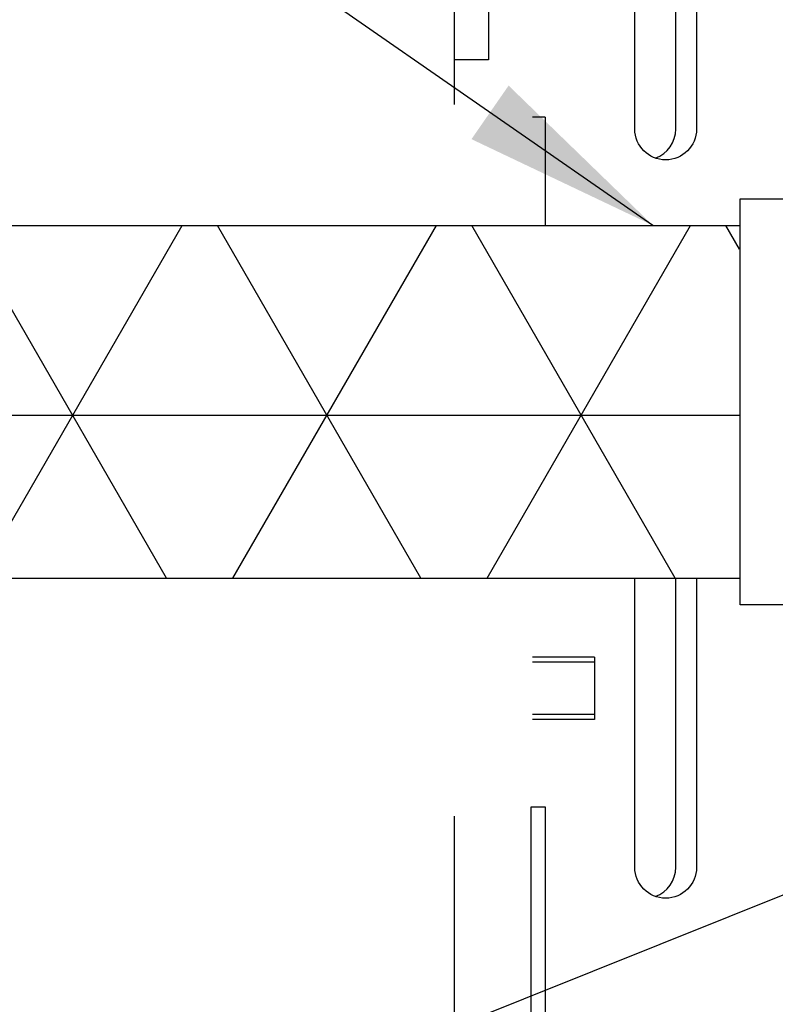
# Model space of a CAD drawing. Extents: x -174 to 90, y 3202 to 3403.
# Tile 7 of 35: x -117.63 to -113.34, y 3312.74 to 3318.32. Entities that reach past the tile are written whole.
import ezdxf

# ---------------------------------------------------------------- set-up
doc = ezdxf.new("R2010")
doc.units = 0
doc.header["$MEASUREMENT"] = 0
for name, color, linetype in [('BOARDER-TXT', 2, 'CONTINUOUS'), ('FRP-2-HATCH', 1, 'CONTINUOUS'), ('GALV-2-PIPE', 3, 'CONTINUOUS'), ('PROBE', 2, 'CONTINUOUS'), ('TEXT', 3, 'CONTINUOUS')]:
    doc.layers.add(name, color=color, linetype=linetype)
doc.styles.add('SIMPLEX', font='simplex')
doc.dimstyles.new('DIM12', dxfattribs={"dimscale": 12, "dimtxt": 0.09375, "dimasz": 0.09375, "dimexe": 0.0625, "dimexo": 0.0625, "dimgap": 0.0625, "dimtad": 1, "dimdec": 4, "dimzin": 3, "dimdsep": 46, "dimlunit": 4, "dimtxsty": 'SIMPLEX', "dimcen": 0, "dimclrd": 3, "dimclre": 3, "dimclrt": 3, "dimadec": 0, "dimazin": 0, "dimtfac": 1, "dimtdec": 4, "dimtmove": 0, "dimatfit": 3, "dimfxl": 1, "dimfrac": 2, "dimtolj": 1, "dimtzin": 3, "dimarcsym": 0})

# ---------------------------------------------------------------- blocks, each defined once
blk = doc.blocks.new('A$C0CB26CEE')
at = {"layer": 'FRP-2-HATCH', "linetype": 'Continuous'}
h = blk.add_hatch(dxfattribs=at)
h.set_pattern_fill('NET3', color=256, scale=10, style=0)
h.set_pattern_definition([(6e-15, (44.3273, -2881.4234), (0, 1.25), []), (60, (44.3273, -2881.4234), (-1.08253175, 0.625), []), (120, (44.3273, -2881.4234), (-1.08253175, -0.625), [])])
h.paths.add_polyline_path([(1.057, 5.8067), (1.057, 3.8067), (5.4882, 3.8067), (5.4882, 5.8067)])
at = {"layer": 'BOARDER-TXT'}
blk.add_lwpolyline([(5.4927, 3.6542), (5.4927, 5.9591), (9.207, 5.9591), (9.207, 3.6542)], close=True, dxfattribs=at)
at = {"layer": 'GALV-2-PIPE'}
for p, q in [((1.057, 5.8067), (5.4927, 5.8067)), ((1.057, 3.8067), (5.4927, 3.8067))]:
    blk.add_line(p, q, dxfattribs=at)

msp = doc.modelspace()

# ---------------------------------------------------------------- linework, layer by layer
at = {"layer": 'PROBE'}
for p, q in [((-113.90618, 3317.70197), (-113.90618, 3319.49332)), ((-114.64808, 3317.76961), (-114.72002, 3317.76961)), ((-113.90618, 3317.70197), (-113.90618, 3317.76961)), ((-113.90618, 3313.5124), (-113.90618, 3315.15371)), ((-114.36845, 3314.70571), (-114.72002, 3314.70571)), ((-114.36845, 3314.70571), (-114.36845, 3314.35114)), ((-114.36845, 3314.67654), (-114.72002, 3314.67654)), ((-114.36845, 3314.38031), (-114.72002, 3314.38031)), ((-114.36845, 3314.35114), (-114.72002, 3314.35114))]:
    msp.add_line(p, q, dxfattribs=at)
for points in [[(-115.16397, 3320.58324), (-115.16397, 3317.84081)], [(-114.30911, 3320.33195), (-114.30911, 3319.33322), (-114.96928, 3319.33322), (-114.96928, 3318.09526), (-115.16397, 3318.09526)], [(-114.64808, 3317.76961), (-114.64808, 3317.15371)], [(-115.16397, 3313.80251), (-115.16397, 3308.59242)]]:
    msp.add_lwpolyline(points, dxfattribs=at)
for points in [[(-114.13866, 3317.70197), (-114.13866, 3319.49332, -1), (-113.78847, 3319.49332), (-113.78847, 3317.70197)], [(-113.78847, 3317.76961), (-113.78847, 3317.70197, -1), (-114.13866, 3317.70197), (-114.13866, 3317.76961)], [(-113.78847, 3317.76961), (-113.78847, 3317.70197, -1), (-114.13866, 3317.70197), (-114.13866, 3317.76961)], [(-114.02242, 3317.53706, 0.3170216), (-113.90618, 3317.70197), (-113.90618, 3317.76961)], [(-113.78847, 3315.15371), (-113.78847, 3313.5124, -1), (-114.13866, 3313.5124), (-114.13866, 3315.15371)], [(-113.78847, 3314.10829), (-113.78847, 3313.5124, -1), (-114.13866, 3313.5124), (-114.13866, 3314.11379)], [(-114.02242, 3313.34749, 0.3170216), (-113.90618, 3313.5124), (-113.90618, 3314.1028)]]:
    msp.add_lwpolyline(points, format="xyb", dxfattribs=at)
msp.add_lwpolyline([(-114.72694, 3313.85517), (-114.64808, 3313.85517), (-114.64808, 3310.94825), (-114.72694, 3310.94825), (-114.72694, 3313.85517)], close=True, dxfattribs=at)

# ---------------------------------------------------------------- block references
at = {"layer": 'BOARDER-TXT'}
msp.add_blockref('A$C0CB26CEE', (-119.0324, 3311.34706), dxfattribs=at)

# ---------------------------------------------------------------- leaders
at = {"layer": 'TEXT'}
for points in [[(-111.50569, 3317.33697), (-128.81278, 3331.06763), (-135.75661, 3331.06763)], [(-114.03626, 3317.1552), (-127.63725, 3326.5909), (-130.81853, 3326.5909)], [(-108.78418, 3315.16033), (-130.48789, 3306.4759), (-133.26264, 3306.4759)], [(-107.08712, 3313.244), (-130.48789, 3301.28805), (-133.26264, 3301.28805)]]:
    msp.add_leader(points, dimstyle='DIM12', dxfattribs=at)
at = {"layer": 'TEXT', "linetype": 'Continuous'}
msp.add_leader([(-107.42452, 3314.61661), (-129.51038, 3303.87066), (-135.77319, 3303.87066)], dimstyle='DIM12', override={"dimgap": 0.0625, "dimtad": 0}, dxfattribs=at)

doc.saveas('drawing.dxf')
